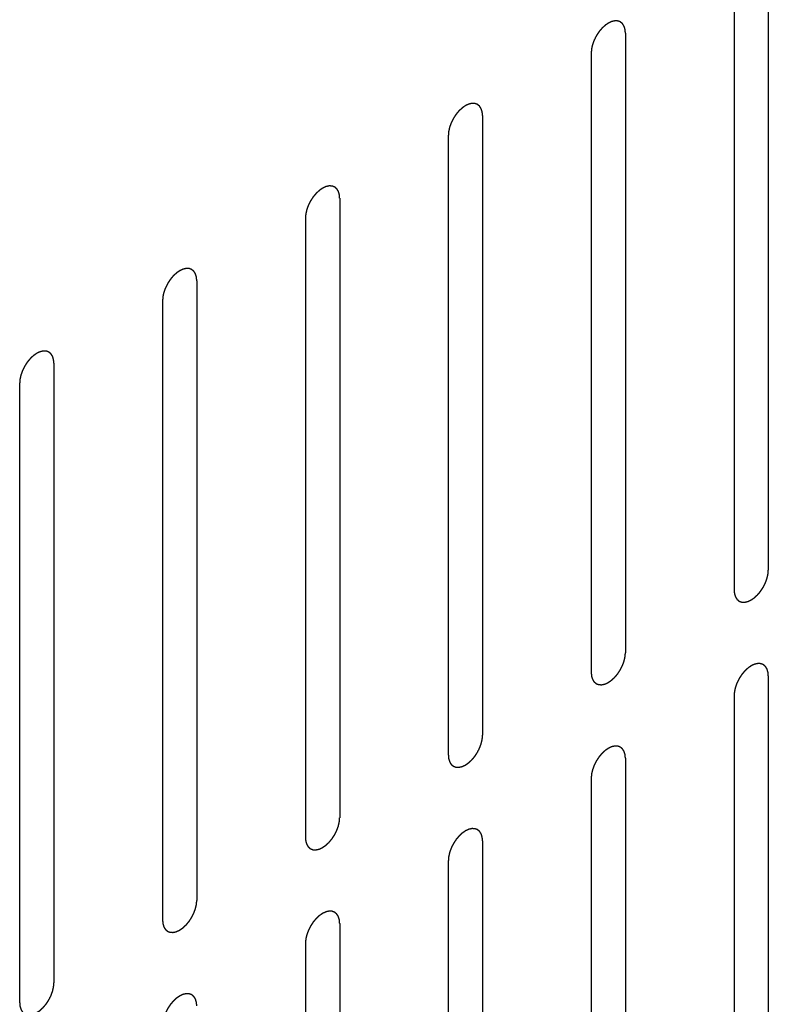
# Model space of a CAD drawing. Header units: inches. Extents: x 6 to 353, y 6 to 228.
# Tile 45 of 256: x 335.93 to 337.09, y 74.11 to 75.63. Entities that reach past the tile are written whole.
import ezdxf

# ---------------------------------------------------------------- set-up
doc = ezdxf.new("R2010")
doc.units = ezdxf.units.IN
doc.header["$LTSCALE"] = 19.946667
doc.header["$MEASUREMENT"] = 0
doc.linetypes.add('HIDDEN', pattern=[0.2, 0.1, -0.1])
doc.layers.add('DEFAULT_2', color=7, linetype='HIDDEN')

msp = doc.modelspace()

# ---------------------------------------------------------------- linework, layer by layer
at = {"layer": 'DEFAULT_2', "color": 7, "linetype": 'HIDDEN'}
for p, q in [((337.0912, 75.738), (337.0912, 74.7787)), ((337.0381, 75.7074), (337.0381, 74.748)), ((336.8699, 75.6103), (336.8699, 74.6509)), ((336.8168, 75.5796), (336.8168, 74.6203)), ((336.6485, 75.4825), (336.6485, 74.5231)), ((336.5955, 75.4519), (336.5955, 74.4925)), ((336.4272, 75.3547), (336.4272, 74.3953)), ((336.3742, 75.3241), (336.3742, 74.3647)), ((336.2059, 75.2269), (336.2059, 74.2675)), ((336.1529, 75.1963), (336.1529, 74.2369)), ((335.9846, 75.0991), (335.9846, 74.1398)), ((335.9315, 75.0685), (335.9315, 74.1091)), ((337.0912, 74.6154), (337.0912, 73.656)), ((337.0381, 74.5847), (337.0381, 73.6253)), ((336.8699, 74.4876), (336.8699, 73.5282)), ((336.8168, 74.457), (336.8168, 73.4976)), ((336.6485, 74.3598), (336.6485, 73.4004)), ((336.5955, 74.3292), (336.5955, 73.3698)), ((336.4272, 74.232), (336.4272, 73.2726)), ((336.3742, 74.2014), (336.3742, 73.242))]:
    msp.add_line(p, q, dxfattribs=at)
for points in [[(336.8699, 75.6103), (336.8698, 75.6112), (336.8696, 75.6126), (336.8695, 75.6143), (336.8694, 75.6151), (336.8694, 75.6156), (336.8694, 75.6159), (336.8693, 75.6162), (336.8691, 75.6166), (336.8689, 75.6173), (336.8686, 75.6184), (336.8683, 75.6194), (336.8681, 75.6201), (336.8679, 75.6205), (336.8679, 75.6208), (336.8677, 75.621), (336.8675, 75.6213), (336.8671, 75.6219), (336.8666, 75.6227), (336.8661, 75.6235), (336.8658, 75.6241), (336.8656, 75.6244), (336.8654, 75.6247), (336.8652, 75.6248), (336.8649, 75.6251), (336.8645, 75.6255), (336.8638, 75.626), (336.8631, 75.6266), (336.8626, 75.627), (336.8623, 75.6273), (336.8621, 75.6275), (336.8618, 75.6275), (336.8615, 75.6277), (336.8609, 75.6279), (336.8601, 75.6282), (336.8593, 75.6285), (336.8587, 75.6287), (336.8583, 75.6288), (336.8581, 75.6289), (336.8578, 75.6289), (336.8574, 75.6289), (336.8568, 75.629), (336.8558, 75.629), (336.8549, 75.629), (336.8542, 75.6291), (336.8538, 75.6291), (336.8535, 75.6291), (336.8532, 75.629), (336.8528, 75.6289), (336.8521, 75.6288), (336.8511, 75.6286), (336.85, 75.6283), (336.8493, 75.6282), (336.8489, 75.6281), (336.8486, 75.628), (336.8483, 75.6278), (336.8478, 75.6276), (336.8473, 75.6274), (336.8466, 75.6271), (336.8457, 75.6267), (336.8449, 75.6263), (336.8441, 75.6259), (336.8437, 75.6257), (336.8433, 75.6256), (336.843, 75.6253), (336.8426, 75.6251), (336.8418, 75.6245), (336.8408, 75.6238), (336.8397, 75.6231), (336.8388, 75.6225), (336.8382, 75.6221), (336.8376, 75.6214), (336.8367, 75.6207), (336.8357, 75.6197), (336.8347, 75.6188), (336.8339, 75.618), (336.8332, 75.6175), (336.8327, 75.6167), (336.8319, 75.6158), (336.831, 75.6147), (336.83, 75.6136), (336.8292, 75.6127), (336.8286, 75.612), (336.8282, 75.6112), (336.8275, 75.6102), (336.8266, 75.6089), (336.8258, 75.6076), (336.8251, 75.6066), (336.8246, 75.6058), (336.8242, 75.605), (336.8236, 75.6039), (336.823, 75.6025), (336.8223, 75.6012), (336.8217, 75.6001), (336.8213, 75.5993), (336.821, 75.5984), (336.8206, 75.5973), (336.8201, 75.5959), (336.8196, 75.5945), (336.8192, 75.5934), (336.8188, 75.5926), (336.8187, 75.5918), (336.8184, 75.5907), (336.8181, 75.5893), (336.8178, 75.5879), (336.8175, 75.5868), (336.8173, 75.586), (336.8173, 75.5852), (336.8172, 75.5841), (336.817, 75.5823), (336.8169, 75.5807), (336.8168, 75.5796)], [(336.6485, 75.4825), (336.6484, 75.4834), (336.6483, 75.4848), (336.6482, 75.4865), (336.6481, 75.4873), (336.6481, 75.4878), (336.648, 75.4882), (336.6479, 75.4884), (336.6478, 75.4889), (336.6476, 75.4896), (336.6473, 75.4906), (336.647, 75.4916), (336.6468, 75.4923), (336.6466, 75.4927), (336.6465, 75.493), (336.6464, 75.4932), (336.6462, 75.4936), (336.6458, 75.4941), (336.6453, 75.4949), (336.6448, 75.4957), (336.6445, 75.4963), (336.6443, 75.4966), (336.6441, 75.4969), (336.6439, 75.497), (336.6436, 75.4973), (336.6431, 75.4977), (336.6424, 75.4983), (336.6417, 75.4988), (336.6413, 75.4992), (336.641, 75.4995), (336.6408, 75.4997), (336.6405, 75.4997), (336.6402, 75.4999), (336.6396, 75.5001), (336.6388, 75.5004), (336.6379, 75.5007), (336.6374, 75.5009), (336.637, 75.501), (336.6368, 75.5012), (336.6365, 75.5011), (336.6361, 75.5012), (336.6354, 75.5012), (336.6345, 75.5012), (336.6335, 75.5013), (336.6329, 75.5013), (336.6325, 75.5013), (336.6322, 75.5013), (336.6319, 75.5013), (336.6315, 75.5012), (336.6308, 75.501), (336.6297, 75.5008), (336.6287, 75.5005), (336.628, 75.5004), (336.6276, 75.5003), (336.6273, 75.5002), (336.6269, 75.5001), (336.6265, 75.4999), (336.6259, 75.4996), (336.6253, 75.4993), (336.6244, 75.4989), (336.6235, 75.4985), (336.6228, 75.4982), (336.6223, 75.4979), (336.622, 75.4978), (336.6217, 75.4976), (336.6213, 75.4973), (336.6205, 75.4968), (336.6194, 75.496), (336.6184, 75.4953), (336.6175, 75.4947), (336.6169, 75.4943), (336.6162, 75.4937), (336.6154, 75.4929), (336.6144, 75.4919), (336.6134, 75.491), (336.6125, 75.4902), (336.6119, 75.4897), (336.6113, 75.489), (336.6106, 75.4881), (336.6096, 75.4869), (336.6087, 75.4858), (336.6079, 75.4849), (336.6073, 75.4842), (336.6068, 75.4834), (336.6062, 75.4824), (336.6053, 75.4811), (336.6045, 75.4798), (336.6038, 75.4788), (336.6032, 75.478), (336.6029, 75.4772), (336.6023, 75.4761), (336.6016, 75.4747), (336.6009, 75.4734), (336.6004, 75.4723), (336.6, 75.4715), (336.5997, 75.4707), (336.5993, 75.4695), (336.5988, 75.4681), (336.5982, 75.4668), (336.5979, 75.4656), (336.5975, 75.4648), (336.5974, 75.464), (336.5971, 75.4629), (336.5968, 75.4615), (336.5965, 75.4601), (336.5962, 75.459), (336.596, 75.4582), (336.596, 75.4574), (336.5959, 75.4564), (336.5957, 75.4545), (336.5956, 75.4529), (336.5955, 75.4519)], [(336.4272, 75.3547), (336.4271, 75.3556), (336.427, 75.3571), (336.4269, 75.3587), (336.4268, 75.3595), (336.4267, 75.36), (336.4267, 75.3604), (336.4266, 75.3607), (336.4265, 75.3611), (336.4263, 75.3618), (336.426, 75.3628), (336.4256, 75.3638), (336.4254, 75.3645), (336.4253, 75.3649), (336.4252, 75.3652), (336.4251, 75.3655), (336.4249, 75.3658), (336.4245, 75.3663), (336.424, 75.3672), (336.4235, 75.368), (336.4231, 75.3685), (336.4229, 75.3688), (336.4228, 75.3691), (336.4226, 75.3693), (336.4223, 75.3695), (336.4218, 75.3699), (336.4211, 75.3705), (336.4204, 75.3711), (336.4199, 75.3715), (336.4196, 75.3717), (336.4195, 75.3719), (336.4192, 75.372), (336.4189, 75.3721), (336.4183, 75.3723), (336.4174, 75.3726), (336.4166, 75.3729), (336.416, 75.3731), (336.4157, 75.3733), (336.4155, 75.3734), (336.4152, 75.3734), (336.4148, 75.3734), (336.4141, 75.3734), (336.4132, 75.3735), (336.4122, 75.3735), (336.4115, 75.3735), (336.4112, 75.3735), (336.4109, 75.3736), (336.4106, 75.3735), (336.4102, 75.3734), (336.4094, 75.3732), (336.4084, 75.373), (336.4074, 75.3728), (336.4067, 75.3726), (336.4062, 75.3725), (336.4059, 75.3725), (336.4056, 75.3723), (336.4052, 75.3721), (336.4046, 75.3718), (336.404, 75.3715), (336.4031, 75.3711), (336.4022, 75.3707), (336.4015, 75.3704), (336.401, 75.3702), (336.4007, 75.37), (336.4004, 75.3698), (336.3999, 75.3695), (336.3992, 75.369), (336.3981, 75.3682), (336.397, 75.3675), (336.3962, 75.3669), (336.3955, 75.3665), (336.3949, 75.3659), (336.3941, 75.3651), (336.3931, 75.3642), (336.392, 75.3632), (336.3912, 75.3624), (336.3906, 75.3619), (336.39, 75.3612), (336.3893, 75.3603), (336.3883, 75.3591), (336.3873, 75.358), (336.3866, 75.3571), (336.386, 75.3565), (336.3855, 75.3556), (336.3848, 75.3546), (336.384, 75.3533), (336.3831, 75.352), (336.3825, 75.351), (336.3819, 75.3502), (336.3815, 75.3494), (336.381, 75.3483), (336.3803, 75.347), (336.3796, 75.3456), (336.3791, 75.3445), (336.3786, 75.3437), (336.3784, 75.3429), (336.3779, 75.3418), (336.3774, 75.3404), (336.3769, 75.339), (336.3765, 75.3379), (336.3762, 75.337), (336.376, 75.3362), (336.3758, 75.3351), (336.3755, 75.3337), (336.3751, 75.3324), (336.3749, 75.3313), (336.3747, 75.3304), (336.3746, 75.3296), (336.3745, 75.3286), (336.3744, 75.3267), (336.3743, 75.3251), (336.3742, 75.3241)], [(336.2059, 75.2269), (336.2058, 75.2279), (336.2057, 75.2293), (336.2055, 75.2309), (336.2055, 75.2318), (336.2054, 75.2322), (336.2054, 75.2326), (336.2053, 75.2329), (336.2052, 75.2333), (336.2049, 75.234), (336.2046, 75.235), (336.2043, 75.236), (336.2041, 75.2367), (336.204, 75.2371), (336.2039, 75.2375), (336.2037, 75.2377), (336.2035, 75.238), (336.2032, 75.2386), (336.2027, 75.2394), (336.2022, 75.2402), (336.2018, 75.2407), (336.2016, 75.2411), (336.2015, 75.2413), (336.2012, 75.2415), (336.201, 75.2417), (336.2005, 75.2421), (336.1998, 75.2427), (336.1991, 75.2433), (336.1986, 75.2437), (336.1983, 75.2439), (336.1981, 75.2441), (336.1979, 75.2442), (336.1975, 75.2443), (336.197, 75.2445), (336.1961, 75.2448), (336.1953, 75.2451), (336.1947, 75.2454), (336.1944, 75.2455), (336.1941, 75.2456), (336.1938, 75.2456), (336.1935, 75.2456), (336.1928, 75.2456), (336.1918, 75.2457), (336.1909, 75.2457), (336.1902, 75.2457), (336.1898, 75.2457), (336.1896, 75.2458), (336.1892, 75.2457), (336.1888, 75.2456), (336.1881, 75.2454), (336.1871, 75.2452), (336.1861, 75.245), (336.1853, 75.2448), (336.1849, 75.2447), (336.1846, 75.2447), (336.1843, 75.2445), (336.1838, 75.2443), (336.1833, 75.244), (336.1826, 75.2437), (336.1818, 75.2433), (336.1809, 75.2429), (336.1801, 75.2426), (336.1797, 75.2424), (336.1794, 75.2423), (336.179, 75.242), (336.1786, 75.2417), (336.1779, 75.2412), (336.1768, 75.2405), (336.1757, 75.2397), (336.1749, 75.2391), (336.1742, 75.2387), (336.1736, 75.2381), (336.1728, 75.2373), (336.1717, 75.2364), (336.1707, 75.2354), (336.1699, 75.2347), (336.1693, 75.2341), (336.1687, 75.2334), (336.1679, 75.2325), (336.167, 75.2314), (336.166, 75.2302), (336.1653, 75.2293), (336.1647, 75.2287), (336.1642, 75.2279), (336.1635, 75.2268), (336.1627, 75.2255), (336.1618, 75.2243), (336.1611, 75.2232), (336.1606, 75.2225), (336.1602, 75.2216), (336.1597, 75.2205), (336.159, 75.2192), (336.1583, 75.2178), (336.1578, 75.2167), (336.1573, 75.2159), (336.157, 75.2151), (336.1566, 75.214), (336.1561, 75.2126), (336.1556, 75.2112), (336.1552, 75.2101), (336.1549, 75.2092), (336.1547, 75.2084), (336.1544, 75.2073), (336.1541, 75.206), (336.1538, 75.2046), (336.1536, 75.2035), (336.1533, 75.2027), (336.1533, 75.2019), (336.1532, 75.2008), (336.1531, 75.199), (336.1529, 75.1974), (336.1529, 75.1963)], [(335.9846, 75.0991), (335.9845, 75.1001), (335.9844, 75.1015), (335.9842, 75.1031), (335.9841, 75.104), (335.9841, 75.1044), (335.9841, 75.1048), (335.984, 75.1051), (335.9838, 75.1055), (335.9836, 75.1062), (335.9833, 75.1072), (335.983, 75.1082), (335.9828, 75.109), (335.9827, 75.1093), (335.9826, 75.1097), (335.9824, 75.1099), (335.9822, 75.1102), (335.9819, 75.1108), (335.9813, 75.1116), (335.9808, 75.1124), (335.9805, 75.113), (335.9803, 75.1133), (335.9801, 75.1135), (335.9799, 75.1137), (335.9796, 75.1139), (335.9792, 75.1143), (335.9785, 75.1149), (335.9778, 75.1155), (335.9773, 75.1159), (335.977, 75.1161), (335.9768, 75.1163), (335.9765, 75.1164), (335.9762, 75.1165), (335.9756, 75.1167), (335.9748, 75.1171), (335.974, 75.1174), (335.9734, 75.1176), (335.973, 75.1177), (335.9728, 75.1178), (335.9725, 75.1178), (335.9721, 75.1178), (335.9715, 75.1178), (335.9705, 75.1179), (335.9696, 75.1179), (335.9689, 75.118), (335.9685, 75.118), (335.9682, 75.118), (335.9679, 75.1179), (335.9675, 75.1178), (335.9668, 75.1177), (335.9658, 75.1174), (335.9647, 75.1172), (335.964, 75.117), (335.9636, 75.1169), (335.9633, 75.1169), (335.963, 75.1167), (335.9625, 75.1165), (335.962, 75.1163), (335.9613, 75.116), (335.9604, 75.1156), (335.9596, 75.1152), (335.9588, 75.1148), (335.9584, 75.1146), (335.958, 75.1145), (335.9577, 75.1142), (335.9573, 75.1139), (335.9565, 75.1134), (335.9555, 75.1127), (335.9544, 75.1119), (335.9535, 75.1113), (335.9529, 75.1109), (335.9523, 75.1103), (335.9514, 75.1096), (335.9504, 75.1086), (335.9494, 75.1077), (335.9486, 75.1069), (335.9479, 75.1063), (335.9474, 75.1056), (335.9466, 75.1047), (335.9457, 75.1036), (335.9447, 75.1025), (335.9439, 75.1015), (335.9434, 75.1009), (335.9429, 75.1001), (335.9422, 75.0991), (335.9413, 75.0978), (335.9405, 75.0965), (335.9398, 75.0954), (335.9393, 75.0947), (335.9389, 75.0938), (335.9383, 75.0928), (335.9377, 75.0914), (335.937, 75.09), (335.9364, 75.089), (335.936, 75.0882), (335.9357, 75.0873), (335.9353, 75.0862), (335.9348, 75.0848), (335.9343, 75.0834), (335.9339, 75.0823), (335.9335, 75.0815), (335.9334, 75.0806), (335.9331, 75.0795), (335.9328, 75.0782), (335.9325, 75.0768), (335.9323, 75.0757), (335.932, 75.0749), (335.932, 75.0741), (335.9319, 75.073), (335.9318, 75.0712), (335.9316, 75.0696), (335.9315, 75.0685)], [(337.0381, 74.748), (337.0382, 74.7471), (337.0384, 74.7457), (337.0385, 74.744), (337.0386, 74.7432), (337.0386, 74.7427), (337.0386, 74.7424), (337.0388, 74.7421), (337.0389, 74.7417), (337.0391, 74.741), (337.0394, 74.74), (337.0397, 74.7389), (337.0399, 74.7382), (337.0401, 74.7378), (337.0401, 74.7375), (337.0403, 74.7373), (337.0405, 74.737), (337.0409, 74.7364), (337.0414, 74.7356), (337.0419, 74.7348), (337.0422, 74.7342), (337.0424, 74.7339), (337.0426, 74.7336), (337.0428, 74.7335), (337.0431, 74.7332), (337.0436, 74.7328), (337.0442, 74.7323), (337.0449, 74.7317), (337.0454, 74.7313), (337.0457, 74.731), (337.0459, 74.7308), (337.0462, 74.7308), (337.0465, 74.7306), (337.0471, 74.7304), (337.0479, 74.7301), (337.0487, 74.7298), (337.0493, 74.7296), (337.0497, 74.7295), (337.0499, 74.7294), (337.0502, 74.7294), (337.0506, 74.7294), (337.0512, 74.7293), (337.0522, 74.7293), (337.0531, 74.7293), (337.0538, 74.7292), (337.0542, 74.7292), (337.0545, 74.7292), (337.0548, 74.7293), (337.0552, 74.7294), (337.0559, 74.7295), (337.0569, 74.7297), (337.058, 74.73), (337.0587, 74.7301), (337.0591, 74.7302), (337.0594, 74.7303), (337.0598, 74.7305), (337.0602, 74.7307), (337.0607, 74.7309), (337.0614, 74.7312), (337.0623, 74.7316), (337.0631, 74.732), (337.0639, 74.7324), (337.0643, 74.7326), (337.0647, 74.7327), (337.065, 74.733), (337.0654, 74.7332), (337.0662, 74.7338), (337.0672, 74.7345), (337.0683, 74.7352), (337.0692, 74.7358), (337.0698, 74.7362), (337.0704, 74.7369), (337.0713, 74.7376), (337.0723, 74.7386), (337.0733, 74.7395), (337.0741, 74.7403), (337.0748, 74.7408), (337.0753, 74.7416), (337.0761, 74.7425), (337.0771, 74.7436), (337.078, 74.7447), (337.0788, 74.7456), (337.0794, 74.7463), (337.0798, 74.7471), (337.0805, 74.7481), (337.0814, 74.7494), (337.0822, 74.7507), (337.0829, 74.7517), (337.0834, 74.7525), (337.0838, 74.7533), (337.0844, 74.7544), (337.0851, 74.7558), (337.0857, 74.7571), (337.0863, 74.7582), (337.0867, 74.759), (337.087, 74.7599), (337.0874, 74.761), (337.0879, 74.7624), (337.0884, 74.7638), (337.0888, 74.7649), (337.0892, 74.7657), (337.0893, 74.7665), (337.0896, 74.7676), (337.0899, 74.769), (337.0902, 74.7704), (337.0905, 74.7715), (337.0907, 74.7723), (337.0907, 74.7731), (337.0908, 74.7742), (337.091, 74.776), (337.0911, 74.7776), (337.0912, 74.7787)], [(336.8168, 74.6203), (336.8169, 74.6193), (336.817, 74.6179), (336.8172, 74.6163), (336.8173, 74.6154), (336.8173, 74.615), (336.8173, 74.6146), (336.8174, 74.6143), (336.8175, 74.6139), (336.8178, 74.6132), (336.8181, 74.6122), (336.8184, 74.6112), (336.8186, 74.6104), (336.8187, 74.6101), (336.8188, 74.6097), (336.819, 74.6095), (336.8192, 74.6092), (336.8195, 74.6086), (336.82, 74.6078), (336.8205, 74.607), (336.8209, 74.6064), (336.8211, 74.6061), (336.8212, 74.6059), (336.8215, 74.6057), (336.8217, 74.6055), (336.8222, 74.6051), (336.8229, 74.6045), (336.8236, 74.6039), (336.8241, 74.6035), (336.8244, 74.6033), (336.8246, 74.6031), (336.8248, 74.603), (336.8252, 74.6029), (336.8258, 74.6027), (336.8266, 74.6023), (336.8274, 74.602), (336.828, 74.6018), (336.8283, 74.6017), (336.8286, 74.6016), (336.8289, 74.6016), (336.8293, 74.6016), (336.8299, 74.6016), (336.8309, 74.6015), (336.8318, 74.6015), (336.8325, 74.6014), (336.8329, 74.6014), (336.8331, 74.6014), (336.8335, 74.6015), (336.8339, 74.6016), (336.8346, 74.6017), (336.8356, 74.602), (336.8367, 74.6022), (336.8374, 74.6024), (336.8378, 74.6025), (336.8381, 74.6025), (336.8384, 74.6027), (336.8389, 74.6029), (336.8394, 74.6031), (336.8401, 74.6034), (336.8409, 74.6038), (336.8418, 74.6042), (336.8426, 74.6046), (336.843, 74.6048), (336.8433, 74.6049), (336.8437, 74.6052), (336.8441, 74.6055), (336.8448, 74.606), (336.8459, 74.6067), (336.847, 74.6075), (336.8478, 74.6081), (336.8485, 74.6085), (336.8491, 74.6091), (336.8499, 74.6098), (336.851, 74.6108), (336.852, 74.6117), (336.8528, 74.6125), (336.8535, 74.6131), (336.854, 74.6138), (336.8548, 74.6147), (336.8557, 74.6158), (336.8567, 74.6169), (336.8574, 74.6179), (336.858, 74.6185), (336.8585, 74.6193), (336.8592, 74.6203), (336.86, 74.6216), (336.8609, 74.6229), (336.8616, 74.624), (336.8621, 74.6247), (336.8625, 74.6256), (336.8631, 74.6266), (336.8637, 74.628), (336.8644, 74.6294), (336.865, 74.6304), (336.8654, 74.6312), (336.8657, 74.6321), (336.8661, 74.6332), (336.8666, 74.6346), (336.8671, 74.636), (336.8675, 74.6371), (336.8679, 74.6379), (336.868, 74.6388), (336.8683, 74.6399), (336.8686, 74.6412), (336.8689, 74.6426), (336.8691, 74.6437), (336.8694, 74.6445), (336.8694, 74.6453), (336.8695, 74.6464), (336.8696, 74.6482), (336.8698, 74.6498), (336.8699, 74.6509)], [(337.0912, 74.6154), (337.0911, 74.6163), (337.091, 74.6177), (337.0908, 74.6194), (337.0908, 74.6202), (337.0907, 74.6207), (337.0907, 74.621), (337.0906, 74.6213), (337.0905, 74.6217), (337.0902, 74.6224), (337.0899, 74.6234), (337.0896, 74.6244), (337.0894, 74.6252), (337.0893, 74.6256), (337.0892, 74.6259), (337.089, 74.6261), (337.0888, 74.6264), (337.0885, 74.627), (337.088, 74.6278), (337.0875, 74.6286), (337.0871, 74.6292), (337.0869, 74.6295), (337.0868, 74.6298), (337.0865, 74.6299), (337.0863, 74.6301), (337.0858, 74.6305), (337.0851, 74.6311), (337.0844, 74.6317), (337.0839, 74.6321), (337.0836, 74.6323), (337.0834, 74.6325), (337.0832, 74.6326), (337.0828, 74.6327), (337.0822, 74.633), (337.0814, 74.6333), (337.0806, 74.6336), (337.08, 74.6338), (337.0797, 74.6339), (337.0794, 74.634), (337.0791, 74.634), (337.0788, 74.634), (337.0781, 74.6341), (337.0771, 74.6341), (337.0762, 74.6341), (337.0755, 74.6342), (337.0751, 74.6342), (337.0749, 74.6342), (337.0745, 74.6341), (337.0741, 74.634), (337.0734, 74.6339), (337.0724, 74.6336), (337.0713, 74.6334), (337.0706, 74.6333), (337.0702, 74.6331), (337.0699, 74.6331), (337.0696, 74.6329), (337.0691, 74.6327), (337.0686, 74.6325), (337.0679, 74.6322), (337.0671, 74.6318), (337.0662, 74.6314), (337.0654, 74.631), (337.065, 74.6308), (337.0647, 74.6307), (337.0643, 74.6304), (337.0639, 74.6301), (337.0632, 74.6296), (337.0621, 74.6289), (337.061, 74.6282), (337.0602, 74.6275), (337.0595, 74.6271), (337.0589, 74.6265), (337.0581, 74.6258), (337.057, 74.6248), (337.056, 74.6239), (337.0552, 74.6231), (337.0545, 74.6226), (337.054, 74.6218), (337.0532, 74.6209), (337.0523, 74.6198), (337.0513, 74.6187), (337.0506, 74.6177), (337.05, 74.6171), (337.0495, 74.6163), (337.0488, 74.6153), (337.048, 74.614), (337.0471, 74.6127), (337.0464, 74.6116), (337.0459, 74.6109), (337.0455, 74.6101), (337.045, 74.609), (337.0443, 74.6076), (337.0436, 74.6063), (337.043, 74.6052), (337.0426, 74.6044), (337.0423, 74.6035), (337.0419, 74.6024), (337.0414, 74.601), (337.0409, 74.5996), (337.0405, 74.5985), (337.0402, 74.5977), (337.04, 74.5969), (337.0397, 74.5958), (337.0394, 74.5944), (337.0391, 74.593), (337.0389, 74.5919), (337.0386, 74.5911), (337.0386, 74.5903), (337.0385, 74.5892), (337.0384, 74.5874), (337.0382, 74.5858), (337.0381, 74.5847)], [(336.5955, 74.4925), (336.5956, 74.4915), (336.5957, 74.4901), (336.5959, 74.4885), (336.5959, 74.4876), (336.596, 74.4872), (336.596, 74.4868), (336.5961, 74.4865), (336.5962, 74.4861), (336.5964, 74.4854), (336.5968, 74.4844), (336.5971, 74.4834), (336.5973, 74.4827), (336.5974, 74.4823), (336.5975, 74.4819), (336.5977, 74.4817), (336.5979, 74.4814), (336.5982, 74.4808), (336.5987, 74.48), (336.5992, 74.4792), (336.5996, 74.4787), (336.5998, 74.4783), (336.5999, 74.4781), (336.6001, 74.4779), (336.6004, 74.4777), (336.6009, 74.4773), (336.6016, 74.4767), (336.6023, 74.4761), (336.6028, 74.4757), (336.6031, 74.4755), (336.6033, 74.4753), (336.6035, 74.4752), (336.6038, 74.4751), (336.6044, 74.4749), (336.6053, 74.4746), (336.6061, 74.4743), (336.6067, 74.474), (336.607, 74.4739), (336.6073, 74.4738), (336.6076, 74.4738), (336.6079, 74.4738), (336.6086, 74.4738), (336.6095, 74.4737), (336.6105, 74.4737), (336.6112, 74.4737), (336.6115, 74.4737), (336.6118, 74.4736), (336.6121, 74.4737), (336.6125, 74.4738), (336.6133, 74.474), (336.6143, 74.4742), (336.6153, 74.4744), (336.6161, 74.4746), (336.6165, 74.4747), (336.6168, 74.4747), (336.6171, 74.4749), (336.6175, 74.4751), (336.6181, 74.4754), (336.6187, 74.4757), (336.6196, 74.4761), (336.6205, 74.4765), (336.6213, 74.4768), (336.6217, 74.477), (336.622, 74.4771), (336.6223, 74.4774), (336.6228, 74.4777), (336.6235, 74.4782), (336.6246, 74.4789), (336.6257, 74.4797), (336.6265, 74.4803), (336.6272, 74.4807), (336.6278, 74.4813), (336.6286, 74.4821), (336.6296, 74.483), (336.6307, 74.484), (336.6315, 74.4847), (336.6321, 74.4853), (336.6327, 74.486), (336.6335, 74.4869), (336.6344, 74.488), (336.6354, 74.4892), (336.6361, 74.4901), (336.6367, 74.4907), (336.6372, 74.4915), (336.6379, 74.4926), (336.6387, 74.4939), (336.6396, 74.4951), (336.6402, 74.4962), (336.6408, 74.4969), (336.6412, 74.4978), (336.6417, 74.4989), (336.6424, 74.5002), (336.6431, 74.5016), (336.6436, 74.5027), (336.6441, 74.5035), (336.6443, 74.5043), (336.6448, 74.5054), (336.6453, 74.5068), (336.6458, 74.5082), (336.6462, 74.5093), (336.6465, 74.5102), (336.6467, 74.511), (336.6469, 74.5121), (336.6472, 74.5134), (336.6476, 74.5148), (336.6478, 74.5159), (336.648, 74.5167), (336.6481, 74.5175), (336.6482, 74.5186), (336.6483, 74.5204), (336.6484, 74.522), (336.6485, 74.5231)], [(336.8699, 74.4876), (336.8698, 74.4885), (336.8696, 74.4899), (336.8695, 74.4916), (336.8694, 74.4924), (336.8694, 74.4929), (336.8694, 74.4932), (336.8693, 74.4935), (336.8691, 74.4939), (336.8689, 74.4946), (336.8686, 74.4957), (336.8683, 74.4967), (336.8681, 74.4974), (336.8679, 74.4978), (336.8679, 74.4981), (336.8677, 74.4983), (336.8675, 74.4987), (336.8671, 74.4992), (336.8666, 74.5), (336.8661, 74.5008), (336.8658, 74.5014), (336.8656, 74.5017), (336.8654, 74.502), (336.8652, 74.5021), (336.8649, 74.5024), (336.8645, 74.5028), (336.8638, 74.5034), (336.8631, 74.5039), (336.8626, 74.5043), (336.8623, 74.5046), (336.8621, 74.5048), (336.8618, 74.5048), (336.8615, 74.505), (336.8609, 74.5052), (336.8601, 74.5055), (336.8593, 74.5058), (336.8587, 74.506), (336.8583, 74.5061), (336.8581, 74.5062), (336.8578, 74.5062), (336.8574, 74.5063), (336.8568, 74.5063), (336.8558, 74.5063), (336.8549, 74.5064), (336.8542, 74.5064), (336.8538, 74.5064), (336.8535, 74.5064), (336.8532, 74.5063), (336.8528, 74.5063), (336.8521, 74.5061), (336.8511, 74.5059), (336.85, 74.5056), (336.8493, 74.5055), (336.8489, 74.5054), (336.8486, 74.5053), (336.8483, 74.5051), (336.8478, 74.505), (336.8473, 74.5047), (336.8466, 74.5044), (336.8457, 74.504), (336.8449, 74.5036), (336.8441, 74.5032), (336.8437, 74.503), (336.8433, 74.5029), (336.843, 74.5027), (336.8426, 74.5024), (336.8418, 74.5018), (336.8408, 74.5011), (336.8397, 74.5004), (336.8388, 74.4998), (336.8382, 74.4994), (336.8376, 74.4987), (336.8367, 74.498), (336.8357, 74.497), (336.8347, 74.4961), (336.8339, 74.4953), (336.8332, 74.4948), (336.8327, 74.4941), (336.8319, 74.4932), (336.831, 74.492), (336.83, 74.4909), (336.8292, 74.49), (336.8286, 74.4893), (336.8282, 74.4885), (336.8275, 74.4875), (336.8266, 74.4862), (336.8258, 74.4849), (336.8251, 74.4839), (336.8246, 74.4831), (336.8242, 74.4823), (336.8236, 74.4812), (336.823, 74.4798), (336.8223, 74.4785), (336.8217, 74.4774), (336.8213, 74.4766), (336.821, 74.4757), (336.8206, 74.4746), (336.8201, 74.4732), (336.8196, 74.4718), (336.8192, 74.4707), (336.8188, 74.4699), (336.8187, 74.4691), (336.8184, 74.468), (336.8181, 74.4666), (336.8178, 74.4652), (336.8175, 74.4641), (336.8173, 74.4633), (336.8173, 74.4625), (336.8172, 74.4615), (336.817, 74.4596), (336.8169, 74.458), (336.8168, 74.457)], [(336.3742, 74.3647), (336.3743, 74.3638), (336.3744, 74.3623), (336.3745, 74.3607), (336.3746, 74.3599), (336.3747, 74.3594), (336.3747, 74.359), (336.3748, 74.3587), (336.3749, 74.3583), (336.3751, 74.3576), (336.3754, 74.3566), (336.3757, 74.3556), (336.376, 74.3549), (336.3761, 74.3545), (336.3762, 74.3542), (336.3763, 74.3539), (336.3765, 74.3536), (336.3769, 74.3531), (336.3774, 74.3522), (336.3779, 74.3514), (336.3783, 74.3509), (336.3785, 74.3506), (336.3786, 74.3503), (336.3788, 74.3501), (336.3791, 74.3499), (336.3796, 74.3495), (336.3803, 74.3489), (336.381, 74.3483), (336.3815, 74.3479), (336.3817, 74.3477), (336.3819, 74.3475), (336.3822, 74.3474), (336.3825, 74.3473), (336.3831, 74.3471), (336.3839, 74.3468), (336.3848, 74.3465), (336.3854, 74.3463), (336.3857, 74.3461), (336.3859, 74.346), (336.3862, 74.346), (336.3866, 74.346), (336.3873, 74.346), (336.3882, 74.3459), (336.3892, 74.3459), (336.3898, 74.3459), (336.3902, 74.3459), (336.3905, 74.3458), (336.3908, 74.3459), (336.3912, 74.346), (336.3919, 74.3462), (336.393, 74.3464), (336.394, 74.3466), (336.3947, 74.3468), (336.3951, 74.3469), (336.3954, 74.3469), (336.3958, 74.3471), (336.3962, 74.3473), (336.3968, 74.3476), (336.3974, 74.3479), (336.3983, 74.3483), (336.3992, 74.3487), (336.3999, 74.349), (336.4004, 74.3492), (336.4007, 74.3494), (336.401, 74.3496), (336.4014, 74.3499), (336.4022, 74.3504), (336.4033, 74.3512), (336.4043, 74.3519), (336.4052, 74.3525), (336.4059, 74.3529), (336.4065, 74.3535), (336.4073, 74.3543), (336.4083, 74.3552), (336.4094, 74.3562), (336.4102, 74.357), (336.4108, 74.3575), (336.4114, 74.3582), (336.4121, 74.3591), (336.4131, 74.3603), (336.414, 74.3614), (336.4148, 74.3623), (336.4154, 74.3629), (336.4159, 74.3638), (336.4166, 74.3648), (336.4174, 74.3661), (336.4183, 74.3674), (336.4189, 74.3684), (336.4195, 74.3692), (336.4198, 74.37), (336.4204, 74.3711), (336.4211, 74.3724), (336.4218, 74.3738), (336.4223, 74.3749), (336.4228, 74.3757), (336.423, 74.3765), (336.4234, 74.3776), (336.4239, 74.379), (336.4245, 74.3804), (336.4249, 74.3815), (336.4252, 74.3824), (336.4254, 74.3832), (336.4256, 74.3843), (336.4259, 74.3857), (336.4263, 74.387), (336.4265, 74.3881), (336.4267, 74.389), (336.4267, 74.3898), (336.4268, 74.3908), (336.427, 74.3927), (336.4271, 74.3943), (336.4272, 74.3953)], [(336.6485, 74.3598), (336.6484, 74.3607), (336.6483, 74.3622), (336.6482, 74.3638), (336.6481, 74.3646), (336.6481, 74.3651), (336.648, 74.3655), (336.6479, 74.3657), (336.6478, 74.3662), (336.6476, 74.3669), (336.6473, 74.3679), (336.647, 74.3689), (336.6468, 74.3696), (336.6466, 74.37), (336.6465, 74.3703), (336.6464, 74.3705), (336.6462, 74.3709), (336.6458, 74.3714), (336.6453, 74.3722), (336.6448, 74.373), (336.6445, 74.3736), (336.6443, 74.3739), (336.6441, 74.3742), (336.6439, 74.3743), (336.6436, 74.3746), (336.6431, 74.375), (336.6424, 74.3756), (336.6417, 74.3761), (336.6413, 74.3766), (336.641, 74.3768), (336.6408, 74.377), (336.6405, 74.377), (336.6402, 74.3772), (336.6396, 74.3774), (336.6388, 74.3777), (336.6379, 74.378), (336.6374, 74.3782), (336.637, 74.3783), (336.6368, 74.3785), (336.6365, 74.3785), (336.6361, 74.3785), (336.6354, 74.3785), (336.6345, 74.3785), (336.6335, 74.3786), (336.6329, 74.3786), (336.6325, 74.3786), (336.6322, 74.3787), (336.6319, 74.3786), (336.6315, 74.3785), (336.6308, 74.3783), (336.6297, 74.3781), (336.6287, 74.3778), (336.628, 74.3777), (336.6276, 74.3776), (336.6273, 74.3775), (336.6269, 74.3774), (336.6265, 74.3772), (336.6259, 74.3769), (336.6253, 74.3766), (336.6244, 74.3762), (336.6235, 74.3758), (336.6228, 74.3755), (336.6223, 74.3752), (336.622, 74.3751), (336.6217, 74.3749), (336.6213, 74.3746), (336.6205, 74.3741), (336.6194, 74.3733), (336.6184, 74.3726), (336.6175, 74.372), (336.6169, 74.3716), (336.6162, 74.371), (336.6154, 74.3702), (336.6144, 74.3692), (336.6134, 74.3683), (336.6125, 74.3675), (336.6119, 74.367), (336.6113, 74.3663), (336.6106, 74.3654), (336.6096, 74.3642), (336.6087, 74.3631), (336.6079, 74.3622), (336.6073, 74.3615), (336.6068, 74.3607), (336.6062, 74.3597), (336.6053, 74.3584), (336.6045, 74.3571), (336.6038, 74.3561), (336.6032, 74.3553), (336.6029, 74.3545), (336.6023, 74.3534), (336.6016, 74.3521), (336.6009, 74.3507), (336.6004, 74.3496), (336.6, 74.3488), (336.5997, 74.348), (336.5993, 74.3468), (336.5988, 74.3455), (336.5982, 74.3441), (336.5979, 74.343), (336.5975, 74.3421), (336.5974, 74.3413), (336.5971, 74.3402), (336.5968, 74.3388), (336.5965, 74.3374), (336.5962, 74.3364), (336.596, 74.3355), (336.596, 74.3347), (336.5959, 74.3337), (336.5957, 74.3318), (336.5956, 74.3302), (336.5955, 74.3292)], [(336.1529, 74.2369), (336.1529, 74.236), (336.1531, 74.2346), (336.1532, 74.2329), (336.1533, 74.2321), (336.1533, 74.2316), (336.1533, 74.2312), (336.1535, 74.231), (336.1536, 74.2305), (336.1538, 74.2298), (336.1541, 74.2288), (336.1544, 74.2278), (336.1546, 74.2271), (336.1548, 74.2267), (336.1548, 74.2264), (336.155, 74.2262), (336.1552, 74.2258), (336.1556, 74.2253), (336.1561, 74.2245), (336.1566, 74.2237), (336.1569, 74.2231), (336.1571, 74.2228), (336.1573, 74.2225), (336.1575, 74.2224), (336.1578, 74.2221), (336.1583, 74.2217), (336.159, 74.2211), (336.1596, 74.2206), (336.1601, 74.2202), (336.1604, 74.2199), (336.1606, 74.2197), (336.1609, 74.2197), (336.1612, 74.2195), (336.1618, 74.2193), (336.1626, 74.219), (336.1635, 74.2187), (336.164, 74.2185), (336.1644, 74.2184), (336.1646, 74.2182), (336.1649, 74.2183), (336.1653, 74.2182), (336.166, 74.2182), (336.1669, 74.2182), (336.1679, 74.2181), (336.1685, 74.2181), (336.1689, 74.2181), (336.1692, 74.218), (336.1695, 74.2181), (336.1699, 74.2182), (336.1706, 74.2184), (336.1717, 74.2186), (336.1727, 74.2189), (336.1734, 74.219), (336.1738, 74.2191), (336.1741, 74.2192), (336.1745, 74.2193), (336.1749, 74.2195), (336.1754, 74.2198), (336.1761, 74.2201), (336.177, 74.2205), (336.1778, 74.2209), (336.1786, 74.2212), (336.179, 74.2215), (336.1794, 74.2216), (336.1797, 74.2218), (336.1801, 74.2221), (336.1809, 74.2226), (336.1819, 74.2234), (336.183, 74.2241), (336.1839, 74.2247), (336.1845, 74.2251), (336.1851, 74.2257), (336.186, 74.2265), (336.187, 74.2275), (336.188, 74.2284), (336.1889, 74.2292), (336.1895, 74.2297), (336.19, 74.2304), (336.1908, 74.2313), (336.1918, 74.2325), (336.1927, 74.2336), (336.1935, 74.2345), (336.1941, 74.2352), (336.1945, 74.236), (336.1952, 74.237), (336.1961, 74.2383), (336.1969, 74.2396), (336.1976, 74.2406), (336.1981, 74.2414), (336.1985, 74.2422), (336.1991, 74.2433), (336.1998, 74.2447), (336.2005, 74.246), (336.201, 74.2471), (336.2014, 74.2479), (336.2017, 74.2487), (336.2021, 74.2499), (336.2026, 74.2513), (336.2031, 74.2526), (336.2035, 74.2538), (336.2039, 74.2546), (336.204, 74.2554), (336.2043, 74.2565), (336.2046, 74.2579), (336.2049, 74.2593), (336.2052, 74.2604), (336.2054, 74.2612), (336.2054, 74.262), (336.2055, 74.263), (336.2057, 74.2649), (336.2058, 74.2665), (336.2059, 74.2675)], [(336.4272, 74.232), (336.4271, 74.233), (336.427, 74.2344), (336.4269, 74.236), (336.4268, 74.2368), (336.4267, 74.2373), (336.4267, 74.2377), (336.4266, 74.238), (336.4265, 74.2384), (336.4263, 74.2391), (336.426, 74.2401), (336.4256, 74.2411), (336.4254, 74.2418), (336.4253, 74.2422), (336.4252, 74.2425), (336.4251, 74.2428), (336.4249, 74.2431), (336.4245, 74.2437), (336.424, 74.2445), (336.4235, 74.2453), (336.4231, 74.2458), (336.4229, 74.2462), (336.4228, 74.2464), (336.4226, 74.2466), (336.4223, 74.2468), (336.4218, 74.2472), (336.4211, 74.2478), (336.4204, 74.2484), (336.4199, 74.2488), (336.4196, 74.249), (336.4195, 74.2492), (336.4192, 74.2493), (336.4189, 74.2494), (336.4183, 74.2496), (336.4174, 74.2499), (336.4166, 74.2502), (336.416, 74.2505), (336.4157, 74.2506), (336.4155, 74.2507), (336.4152, 74.2507), (336.4148, 74.2507), (336.4141, 74.2507), (336.4132, 74.2508), (336.4122, 74.2508), (336.4115, 74.2508), (336.4112, 74.2508), (336.4109, 74.2509), (336.4106, 74.2508), (336.4102, 74.2507), (336.4094, 74.2505), (336.4084, 74.2503), (336.4074, 74.2501), (336.4067, 74.2499), (336.4062, 74.2498), (336.4059, 74.2498), (336.4056, 74.2496), (336.4052, 74.2494), (336.4046, 74.2491), (336.404, 74.2488), (336.4031, 74.2484), (336.4022, 74.248), (336.4015, 74.2477), (336.401, 74.2475), (336.4007, 74.2473), (336.4004, 74.2471), (336.3999, 74.2468), (336.3992, 74.2463), (336.3981, 74.2455), (336.397, 74.2448), (336.3962, 74.2442), (336.3955, 74.2438), (336.3949, 74.2432), (336.3941, 74.2424), (336.3931, 74.2415), (336.392, 74.2405), (336.3912, 74.2397), (336.3906, 74.2392), (336.39, 74.2385), (336.3893, 74.2376), (336.3883, 74.2365), (336.3873, 74.2353), (336.3866, 74.2344), (336.386, 74.2338), (336.3855, 74.233), (336.3848, 74.2319), (336.384, 74.2306), (336.3831, 74.2293), (336.3825, 74.2283), (336.3819, 74.2275), (336.3815, 74.2267), (336.381, 74.2256), (336.3803, 74.2243), (336.3796, 74.2229), (336.3791, 74.2218), (336.3786, 74.221), (336.3784, 74.2202), (336.3779, 74.2191), (336.3774, 74.2177), (336.3769, 74.2163), (336.3765, 74.2152), (336.3762, 74.2143), (336.376, 74.2135), (336.3758, 74.2124), (336.3755, 74.211), (336.3751, 74.2097), (336.3749, 74.2086), (336.3747, 74.2077), (336.3746, 74.207), (336.3745, 74.2059), (336.3744, 74.204), (336.3743, 74.2025), (336.3742, 74.2014)], [(335.9315, 74.1091), (335.9316, 74.1082), (335.9317, 74.1068), (335.9319, 74.1051), (335.932, 74.1043), (335.932, 74.1038), (335.932, 74.1035), (335.9321, 74.1032), (335.9323, 74.1028), (335.9325, 74.1021), (335.9328, 74.101), (335.9331, 74.1), (335.9333, 74.0993), (335.9334, 74.0989), (335.9335, 74.0986), (335.9337, 74.0984), (335.9339, 74.0981), (335.9342, 74.0975), (335.9347, 74.0967), (335.9353, 74.0959), (335.9356, 74.0953), (335.9358, 74.095), (335.9359, 74.0947), (335.9362, 74.0946), (335.9364, 74.0943), (335.9369, 74.0939), (335.9376, 74.0934), (335.9383, 74.0928), (335.9388, 74.0924), (335.9391, 74.0921), (335.9393, 74.0919), (335.9395, 74.0919), (335.9399, 74.0917), (335.9405, 74.0915), (335.9413, 74.0912), (335.9421, 74.0909), (335.9427, 74.0907), (335.943, 74.0906), (335.9433, 74.0905), (335.9436, 74.0905), (335.944, 74.0905), (335.9446, 74.0904), (335.9456, 74.0904), (335.9465, 74.0904), (335.9472, 74.0903), (335.9476, 74.0903), (335.9478, 74.0903), (335.9482, 74.0904), (335.9486, 74.0905), (335.9493, 74.0906), (335.9503, 74.0908), (335.9514, 74.0911), (335.9521, 74.0912), (335.9525, 74.0913), (335.9528, 74.0914), (335.9531, 74.0916), (335.9536, 74.0918), (335.9541, 74.092), (335.9548, 74.0923), (335.9556, 74.0927), (335.9565, 74.0931), (335.9573, 74.0935), (335.9577, 74.0937), (335.958, 74.0938), (335.9584, 74.0941), (335.9588, 74.0943), (335.9595, 74.0949), (335.9606, 74.0956), (335.9617, 74.0963), (335.9626, 74.0969), (335.9632, 74.0973), (335.9638, 74.098), (335.9646, 74.0987), (335.9657, 74.0997), (335.9667, 74.1006), (335.9675, 74.1014), (335.9682, 74.1019), (335.9687, 74.1027), (335.9695, 74.1036), (335.9704, 74.1047), (335.9714, 74.1058), (335.9721, 74.1067), (335.9727, 74.1074), (335.9732, 74.1082), (335.9739, 74.1092), (335.9748, 74.1105), (335.9756, 74.1118), (335.9763, 74.1128), (335.9768, 74.1136), (335.9772, 74.1144), (335.9778, 74.1155), (335.9784, 74.1169), (335.9791, 74.1182), (335.9797, 74.1193), (335.9801, 74.1201), (335.9804, 74.121), (335.9808, 74.1221), (335.9813, 74.1235), (335.9818, 74.1249), (335.9822, 74.126), (335.9826, 74.1268), (335.9827, 74.1276), (335.983, 74.1287), (335.9833, 74.1301), (335.9836, 74.1315), (335.9838, 74.1326), (335.9841, 74.1334), (335.9841, 74.1342), (335.9842, 74.1353), (335.9843, 74.1371), (335.9845, 74.1387), (335.9846, 74.1398)], [(336.2059, 74.1042), (336.2058, 74.1052), (336.2057, 74.1066), (336.2055, 74.1082), (336.2055, 74.1091), (336.2054, 74.1095), (336.2054, 74.1099), (336.2053, 74.1102), (336.2052, 74.1106), (336.2049, 74.1113), (336.2046, 74.1123), (336.2043, 74.1133), (336.2041, 74.114), (336.204, 74.1144), (336.2039, 74.1148), (336.2037, 74.115), (336.2035, 74.1153), (336.2032, 74.1159), (336.2027, 74.1167), (336.2022, 74.1175), (336.2018, 74.1181), (336.2016, 74.1184), (336.2015, 74.1186), (336.2012, 74.1188), (336.201, 74.119), (336.2005, 74.1194), (336.1998, 74.12), (336.1991, 74.1206), (336.1986, 74.121), (336.1983, 74.1212), (336.1981, 74.1214), (336.1979, 74.1215), (336.1975, 74.1216), (336.197, 74.1218), (336.1961, 74.1221), (336.1953, 74.1224), (336.1947, 74.1227), (336.1944, 74.1228), (336.1941, 74.1229), (336.1938, 74.1229), (336.1935, 74.1229), (336.1928, 74.1229), (336.1918, 74.123), (336.1909, 74.123), (336.1902, 74.1231), (336.1898, 74.1231), (336.1896, 74.1231), (336.1892, 74.123), (336.1888, 74.1229), (336.1881, 74.1227), (336.1871, 74.1225), (336.1861, 74.1223), (336.1853, 74.1221), (336.1849, 74.122), (336.1846, 74.122), (336.1843, 74.1218), (336.1838, 74.1216), (336.1833, 74.1214), (336.1826, 74.1211), (336.1818, 74.1207), (336.1809, 74.1202), (336.1801, 74.1199), (336.1797, 74.1197), (336.1794, 74.1196), (336.179, 74.1193), (336.1786, 74.119), (336.1779, 74.1185), (336.1768, 74.1178), (336.1757, 74.117), (336.1749, 74.1164), (336.1742, 74.116), (336.1736, 74.1154), (336.1728, 74.1147), (336.1717, 74.1137), (336.1707, 74.1127), (336.1699, 74.112), (336.1693, 74.1114), (336.1687, 74.1107), (336.1679, 74.1098), (336.167, 74.1087), (336.166, 74.1075), (336.1653, 74.1066), (336.1647, 74.106), (336.1642, 74.1052), (336.1635, 74.1041), (336.1627, 74.1029), (336.1618, 74.1016), (336.1611, 74.1005), (336.1606, 74.0998), (336.1602, 74.0989), (336.1597, 74.0979), (336.159, 74.0965), (336.1583, 74.0951), (336.1578, 74.094), (336.1573, 74.0932), (336.157, 74.0924), (336.1566, 74.0913), (336.1561, 74.0899), (336.1556, 74.0885), (336.1552, 74.0874), (336.1549, 74.0866), (336.1547, 74.0857), (336.1544, 74.0846), (336.1541, 74.0833), (336.1538, 74.0819), (336.1536, 74.0808), (336.1533, 74.08), (336.1533, 74.0792), (336.1532, 74.0781), (336.1531, 74.0763), (336.1529, 74.0747), (336.1529, 74.0736)]]:
    msp.add_open_spline(points, degree=3, knots=[0, 0, 0, 0, 0.03125, 0.046875, 0.054688, 0.058594, 0.0625, 0.066406, 0.070312, 0.078125, 0.09375, 0.109375, 0.117188, 0.121094, 0.125, 0.128906, 0.132812, 0.140625, 0.15625, 0.171875, 0.179688, 0.183594, 0.1875, 0.191406, 0.195312, 0.203125, 0.21875, 0.234375, 0.242188, 0.246094, 0.25, 0.253906, 0.257812, 0.265625, 0.28125, 0.296875, 0.304688, 0.308594, 0.3125, 0.316406, 0.320312, 0.328125, 0.34375, 0.359375, 0.367188, 0.371094, 0.375, 0.378906, 0.382812, 0.390625, 0.40625, 0.421875, 0.429688, 0.433594, 0.4375, 0.441406, 0.445312, 0.453125, 0.460938, 0.46875, 0.484375, 0.492188, 0.496094, 0.5, 0.503906, 0.507812, 0.515625, 0.53125, 0.546875, 0.554688, 0.5625, 0.570312, 0.578125, 0.59375, 0.609375, 0.617188, 0.625, 0.632812, 0.640625, 0.65625, 0.671875, 0.679688, 0.6875, 0.695312, 0.703125, 0.71875, 0.734375, 0.742188, 0.75, 0.757812, 0.765625, 0.78125, 0.796875, 0.804688, 0.8125, 0.820312, 0.828125, 0.84375, 0.859375, 0.867188, 0.875, 0.882812, 0.890625, 0.90625, 0.921875, 0.929688, 0.9375, 0.945312, 0.953125, 0.96875, 1, 1, 1, 1], dxfattribs=at)

doc.saveas('drawing.dxf')
